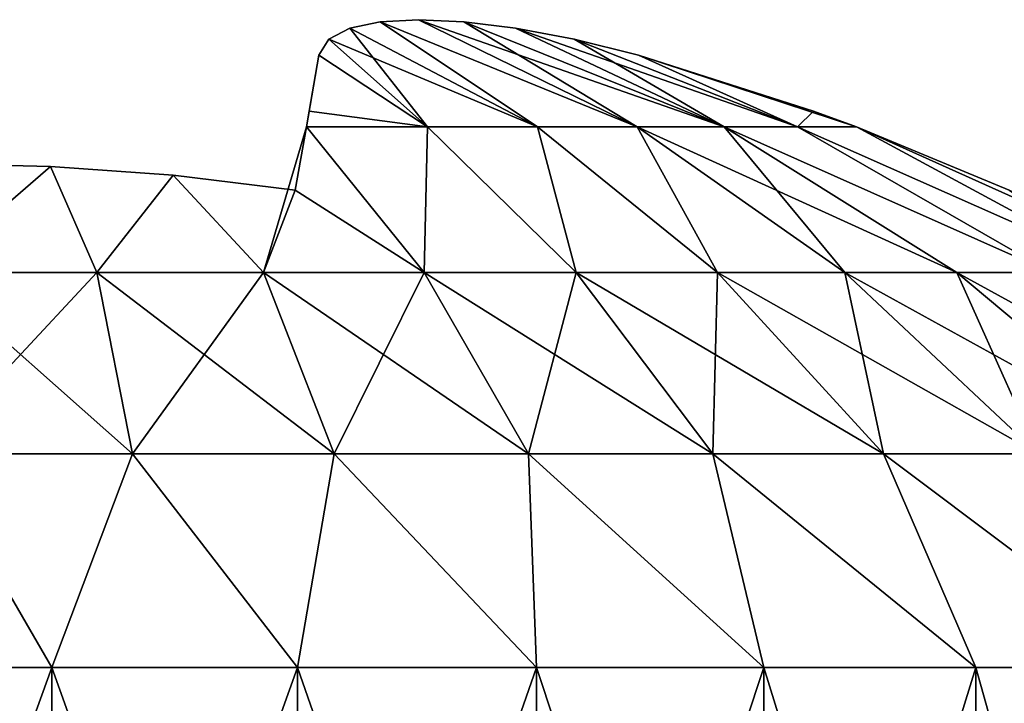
# Model space of a CAD drawing. Header units: millimetres. Extents: x -30 to 30, y -182 to 40.
# Tile 124 of 196: x -12.59 to -11.07, y 39 to 40.05. Entities that reach past the tile are written whole.
import ezdxf

# ---------------------------------------------------------------- set-up
doc = ezdxf.new("R2010")
doc.units = ezdxf.units.MM
doc.header["$LTSCALE"] = 65.185185
for name, color, linetype in [('196', 7, 'CONTINUOUS'), ('197', 7, 'CONTINUOUS'), ('198', 7, 'CONTINUOUS'), ('199', 7, 'CONTINUOUS'), ('211', 7, 'CONTINUOUS'), ('212', 7, 'CONTINUOUS'), ('213', 7, 'CONTINUOUS'), ('214', 7, 'CONTINUOUS')]:
    doc.layers.add(name, color=color, linetype=linetype)

msp = doc.modelspace()

# ---------------------------------------------------------------- linework, layer by layer
at = {"layer": '196', "color": 253, "linetype": 'Continuous', "true_color": 0x999999}
for points in [[(-12.919, 39.0566, 15.5214), (-12.5368, 38, 15.5214), (-12.5368, 39.0566, 15.5214), (-12.919, 39.0566, 15.5214)], [(-12.919, 38, 15.5214), (-12.5368, 38, 15.5214), (-12.919, 39.0566, 15.5214), (-12.919, 38, 15.5214)], [(-12.5368, 39.0566, 15.5214), (-12.1582, 38, 15.4694), (-12.1582, 39.0566, 15.4694), (-12.5368, 39.0566, 15.5214)], [(-12.5368, 38, 15.5214), (-12.1582, 38, 15.4694), (-12.5368, 39.0566, 15.5214), (-12.5368, 38, 15.5214)], [(-12.1582, 39.0566, 15.4694), (-11.7903, 38, 15.3663), (-11.7903, 39.0566, 15.3663), (-12.1582, 39.0566, 15.4694)], [(-12.1582, 38, 15.4694), (-11.7903, 38, 15.3663), (-12.1582, 39.0566, 15.4694), (-12.1582, 38, 15.4694)], [(-11.7903, 38, 15.3663), (-11.4397, 38, 15.214), (-11.7903, 39.0566, 15.3663), (-11.7903, 38, 15.3663)], [(-11.7903, 39.0566, 15.3663), (-11.4397, 38, 15.214), (-11.4397, 39.0566, 15.214), (-11.7903, 39.0566, 15.3663)], [(-11.4397, 38, 15.214), (-11.1132, 38, 15.0154), (-11.4397, 39.0566, 15.214), (-11.4397, 38, 15.214)], [(-11.4397, 39.0566, 15.214), (-11.1132, 38, 15.0154), (-11.1132, 39.0566, 15.0154), (-11.4397, 39.0566, 15.214)], [(-11.1132, 38, 15.0154), (-10.8168, 38, 14.7743), (-11.1132, 39.0566, 15.0154), (-11.1132, 38, 15.0154)], [(-11.1132, 39.0566, 15.0154), (-10.8168, 38, 14.7743), (-10.8168, 39.0566, 14.7743), (-11.1132, 39.0566, 15.0154)]]:
    msp.add_3dface(points, dxfattribs=at)
at = {"layer": '197', "color": 253, "linetype": 'Continuous', "true_color": 0x999999}
for points in [[(-12.0776, 40.0414, 13.6337), (-11.7884, 39.8894, 13.9551), (-12.0311, 40.0513, 13.5536), (-12.0776, 40.0414, 13.6337)], [(-12.0311, 40.0513, 13.5536), (-11.6351, 39.8894, 13.8208), (-11.9718, 40.0546, 13.4832), (-12.0311, 40.0513, 13.5536)], [(-11.7884, 39.8894, 13.9551), (-11.6351, 39.8894, 13.8208), (-12.0311, 40.0513, 13.5536), (-11.7884, 39.8894, 13.9551)], [(-11.6351, 39.8894, 13.8208), (-11.5008, 39.8894, 13.6675), (-11.9718, 40.0546, 13.4832), (-11.6351, 39.8894, 13.8208)], [(-11.9718, 40.0546, 13.4832), (-11.5008, 39.8894, 13.6675), (-11.9019, 40.0513, 13.4245), (-11.9718, 40.0546, 13.4832)], [(-11.9019, 40.0513, 13.4245), (-11.5008, 39.8894, 13.6675), (-11.8224, 40.0415, 13.3783), (-11.9019, 40.0513, 13.4245)], [(-12.1101, 40.0244, 13.7239), (-11.7884, 39.8894, 13.9551), (-12.0776, 40.0414, 13.6337), (-12.1101, 40.0244, 13.7239)], [(-11.5008, 39.8894, 13.6675), (-11.3878, 39.8894, 13.4979), (-11.8224, 40.0415, 13.3783), (-11.5008, 39.8894, 13.6675)], [(-11.8224, 40.0415, 13.3783), (-11.3878, 39.8894, 13.4979), (-11.7321, 40.0245, 13.3458), (-11.8224, 40.0415, 13.3783)], [(-12.1252, 39.9997, 13.823), (-11.958, 39.8894, 14.068), (-12.1101, 40.0244, 13.7239), (-12.1252, 39.9997, 13.823)], [(-11.958, 39.8894, 14.068), (-11.7884, 39.8894, 13.9551), (-12.1101, 40.0244, 13.7239), (-11.958, 39.8894, 14.068)], [(-11.7321, 40.0245, 13.3458), (-11.3878, 39.8894, 13.4979), (-11.6328, 39.9997, 13.3306), (-11.7321, 40.0245, 13.3458)], [(-11.958, 39.8894, 14.068), (-12.1252, 39.9997, 13.823), (-12.1403, 39.9138, 14.0927), (-11.958, 39.8894, 14.068)], [(-11.6328, 39.9997, 13.3306), (-11.2973, 39.8896, 13.3112), (-11.3633, 39.9138, 13.3155), (-11.6328, 39.9997, 13.3306)], [(-11.3878, 39.8894, 13.4979), (-11.2973, 39.8896, 13.3112), (-11.6328, 39.9997, 13.3306), (-11.3878, 39.8894, 13.4979)], [(-12.1446, 39.8896, 14.1586), (-11.958, 39.8894, 14.068), (-12.1403, 39.9138, 14.0927), (-12.1446, 39.8896, 14.1586)], [(-12.1446, 39.8896, 14.1586), (-12.1618, 39.7921, 14.394), (-11.9633, 39.6652, 14.574), (-12.1446, 39.8896, 14.1586)], [(-11.958, 39.8894, 14.068), (-12.1446, 39.8896, 14.1586), (-11.9633, 39.6652, 14.574), (-11.958, 39.8894, 14.068)], [(-11.7288, 39.6652, 14.4584), (-11.958, 39.8894, 14.068), (-11.9633, 39.6652, 14.574), (-11.7288, 39.6652, 14.4584)], [(-11.7884, 39.8894, 13.9551), (-11.958, 39.8894, 14.068), (-11.7288, 39.6652, 14.4584), (-11.7884, 39.8894, 13.9551)], [(-11.5115, 39.6652, 14.3132), (-11.7884, 39.8894, 13.9551), (-11.7288, 39.6652, 14.4584), (-11.5115, 39.6652, 14.3132)], [(-11.6351, 39.8894, 13.8208), (-11.7884, 39.8894, 13.9551), (-11.5115, 39.6652, 14.3132), (-11.6351, 39.8894, 13.8208)], [(-11.315, 39.6652, 14.1408), (-11.6351, 39.8894, 13.8208), (-11.5115, 39.6652, 14.3132), (-11.315, 39.6652, 14.1408)], [(-11.1427, 39.6652, 13.9443), (-11.6351, 39.8894, 13.8208), (-11.315, 39.6652, 14.1408), (-11.1427, 39.6652, 13.9443)], [(-11.5008, 39.8894, 13.6675), (-11.6351, 39.8894, 13.8208), (-11.1427, 39.6652, 13.9443), (-11.5008, 39.8894, 13.6675)], [(-10.9975, 39.6652, 13.727), (-11.5008, 39.8894, 13.6675), (-11.1427, 39.6652, 13.9443), (-10.9975, 39.6652, 13.727)], [(-11.3878, 39.8894, 13.4979), (-11.5008, 39.8894, 13.6675), (-10.9975, 39.6652, 13.727), (-11.3878, 39.8894, 13.4979)], [(-11.2973, 39.8896, 13.3112), (-11.3878, 39.8894, 13.4979), (-10.8819, 39.6652, 13.4926), (-11.2973, 39.8896, 13.3112)], [(-10.8819, 39.6652, 13.4926), (-11.3878, 39.8894, 13.4979), (-10.9975, 39.6652, 13.727), (-10.8819, 39.6652, 13.4926)], [(-10.7979, 39.6652, 13.2451), (-11.2973, 39.8896, 13.3112), (-10.8819, 39.6652, 13.4926), (-10.7979, 39.6652, 13.2451)], [(-11.0618, 39.7921, 13.294), (-11.2973, 39.8896, 13.3112), (-10.7979, 39.6652, 13.2451), (-11.0618, 39.7921, 13.294)], [(-12.5386, 39.8286, 14.4005), (-12.7279, 39.8332, 14.4013), (-12.7279, 39.6652, 14.7261), (-12.5386, 39.8286, 14.4005)], [(-12.4671, 39.6652, 14.709), (-12.5386, 39.8286, 14.4005), (-12.7279, 39.6652, 14.7261), (-12.4671, 39.6652, 14.709)], [(-12.3497, 39.8149, 14.3981), (-12.5386, 39.8286, 14.4005), (-12.4671, 39.6652, 14.709), (-12.3497, 39.8149, 14.3981)], [(-12.2108, 39.6652, 14.658), (-12.3497, 39.8149, 14.3981), (-12.4671, 39.6652, 14.709), (-12.2108, 39.6652, 14.658)], [(-12.1618, 39.7921, 14.394), (-12.3497, 39.8149, 14.3981), (-12.2108, 39.6652, 14.658), (-12.1618, 39.7921, 14.394)], [(-11.9633, 39.6652, 14.574), (-12.1618, 39.7921, 14.394), (-12.2108, 39.6652, 14.658), (-11.9633, 39.6652, 14.574)], [(-12.7279, 39.6652, 14.7261), (-12.7279, 39.3857, 15.1468), (-12.4122, 39.3857, 15.1261), (-12.7279, 39.6652, 14.7261)], [(-12.4671, 39.6652, 14.709), (-12.7279, 39.6652, 14.7261), (-12.4122, 39.3857, 15.1261), (-12.4671, 39.6652, 14.709)], [(-12.4671, 39.6652, 14.709), (-12.4122, 39.3857, 15.1261), (-12.1019, 39.3857, 15.0644), (-12.4671, 39.6652, 14.709)], [(-12.2108, 39.6652, 14.658), (-12.4671, 39.6652, 14.709), (-12.1019, 39.3857, 15.0644), (-12.2108, 39.6652, 14.658)], [(-12.2108, 39.6652, 14.658), (-12.1019, 39.3857, 15.0644), (-11.8022, 39.3857, 14.9627), (-12.2108, 39.6652, 14.658)], [(-11.9633, 39.6652, 14.574), (-12.2108, 39.6652, 14.658), (-11.8022, 39.3857, 14.9627), (-11.9633, 39.6652, 14.574)], [(-11.7288, 39.6652, 14.4584), (-11.9633, 39.6652, 14.574), (-11.5185, 39.3857, 14.8227), (-11.7288, 39.6652, 14.4584)], [(-11.9633, 39.6652, 14.574), (-11.8022, 39.3857, 14.9627), (-11.5185, 39.3857, 14.8227), (-11.9633, 39.6652, 14.574)], [(-11.5115, 39.6652, 14.3132), (-11.7288, 39.6652, 14.4584), (-11.2554, 39.3857, 14.647), (-11.5115, 39.6652, 14.3132)], [(-11.7288, 39.6652, 14.4584), (-11.5185, 39.3857, 14.8227), (-11.2554, 39.3857, 14.647), (-11.7288, 39.6652, 14.4584)], [(-11.5115, 39.6652, 14.3132), (-11.2554, 39.3857, 14.647), (-11.0175, 39.3857, 14.4383), (-11.5115, 39.6652, 14.3132)], [(-11.315, 39.6652, 14.1408), (-11.5115, 39.6652, 14.3132), (-11.0175, 39.3857, 14.4383), (-11.315, 39.6652, 14.1408)], [(-11.315, 39.6652, 14.1408), (-11.0175, 39.3857, 14.4383), (-10.8089, 39.3857, 14.2005), (-11.315, 39.6652, 14.1408)], [(-11.1427, 39.6652, 13.9443), (-11.315, 39.6652, 14.1408), (-10.8089, 39.3857, 14.2005), (-11.1427, 39.6652, 13.9443)], [(-11.1427, 39.6652, 13.9443), (-10.8089, 39.3857, 14.2005), (-10.6331, 39.3857, 13.9374), (-11.1427, 39.6652, 13.9443)], [(-10.9975, 39.6652, 13.727), (-11.1427, 39.6652, 13.9443), (-10.6331, 39.3857, 13.9374), (-10.9975, 39.6652, 13.727)], [(-12.919, 39.0566, 15.5214), (-12.5368, 39.0566, 15.5214), (-12.7279, 39.3857, 15.1468), (-12.919, 39.0566, 15.5214)], [(-12.7279, 39.3857, 15.1468), (-12.5368, 39.0566, 15.5214), (-12.4122, 39.3857, 15.1261), (-12.7279, 39.3857, 15.1468)], [(-12.5368, 39.0566, 15.5214), (-12.1582, 39.0566, 15.4694), (-12.4122, 39.3857, 15.1261), (-12.5368, 39.0566, 15.5214)], [(-12.4122, 39.3857, 15.1261), (-12.1582, 39.0566, 15.4694), (-12.1019, 39.3857, 15.0644), (-12.4122, 39.3857, 15.1261)], [(-12.1582, 39.0566, 15.4694), (-11.7903, 39.0566, 15.3663), (-12.1019, 39.3857, 15.0644), (-12.1582, 39.0566, 15.4694)], [(-12.1019, 39.3857, 15.0644), (-11.7903, 39.0566, 15.3663), (-11.8022, 39.3857, 14.9627), (-12.1019, 39.3857, 15.0644)], [(-11.7903, 39.0566, 15.3663), (-11.4397, 39.0566, 15.214), (-11.8022, 39.3857, 14.9627), (-11.7903, 39.0566, 15.3663)], [(-11.8022, 39.3857, 14.9627), (-11.4397, 39.0566, 15.214), (-11.5185, 39.3857, 14.8227), (-11.8022, 39.3857, 14.9627)], [(-11.4397, 39.0566, 15.214), (-11.1132, 39.0566, 15.0154), (-11.5185, 39.3857, 14.8227), (-11.4397, 39.0566, 15.214)], [(-11.5185, 39.3857, 14.8227), (-11.1132, 39.0566, 15.0154), (-11.2554, 39.3857, 14.647), (-11.5185, 39.3857, 14.8227)], [(-11.1132, 39.0566, 15.0154), (-10.8168, 39.0566, 14.7743), (-11.2554, 39.3857, 14.647), (-11.1132, 39.0566, 15.0154)], [(-11.2554, 39.3857, 14.647), (-10.8168, 39.0566, 14.7743), (-11.0175, 39.3857, 14.4383), (-11.2554, 39.3857, 14.647)]]:
    msp.add_3dface(points, dxfattribs=at)
at = {"layer": '198', "color": 253, "linetype": 'Continuous', "true_color": 0x999999}
for points in [[(-12.919, 38, 9.9344), (-12.5368, 39.0566, 9.9344), (-12.5368, 38, 9.9344), (-12.919, 38, 9.9344)], [(-12.919, 39.0566, 9.9344), (-12.5368, 39.0566, 9.9344), (-12.919, 38, 9.9344), (-12.919, 39.0566, 9.9344)], [(-12.5368, 38, 9.9344), (-12.1582, 39.0566, 9.9865), (-12.1582, 38, 9.9865), (-12.5368, 38, 9.9344)], [(-12.5368, 39.0566, 9.9344), (-12.1582, 39.0566, 9.9865), (-12.5368, 38, 9.9344), (-12.5368, 39.0566, 9.9344)], [(-12.1582, 38, 9.9865), (-11.7903, 39.0566, 10.0896), (-11.7903, 38, 10.0896), (-12.1582, 38, 9.9865)], [(-12.1582, 39.0566, 9.9865), (-11.7903, 39.0566, 10.0896), (-12.1582, 38, 9.9865), (-12.1582, 39.0566, 9.9865)], [(-11.7903, 38, 10.0896), (-11.4397, 39.0566, 10.2418), (-11.4397, 38, 10.2418), (-11.7903, 38, 10.0896)], [(-11.7903, 39.0566, 10.0896), (-11.4397, 39.0566, 10.2418), (-11.7903, 38, 10.0896), (-11.7903, 39.0566, 10.0896)], [(-11.4397, 38, 10.2418), (-11.1132, 39.0566, 10.4404), (-11.1132, 38, 10.4404), (-11.4397, 38, 10.2418)], [(-11.4397, 39.0566, 10.2418), (-11.1132, 39.0566, 10.4404), (-11.4397, 38, 10.2418), (-11.4397, 39.0566, 10.2418)], [(-11.1132, 39.0566, 10.4404), (-10.8168, 39.0566, 10.6816), (-11.1132, 38, 10.4404), (-11.1132, 39.0566, 10.4404)], [(-11.1132, 38, 10.4404), (-10.8168, 39.0566, 10.6816), (-10.8168, 38, 10.6816), (-11.1132, 38, 10.4404)]]:
    msp.add_3dface(points, dxfattribs=at)
at = {"layer": '199', "color": 253, "linetype": 'Continuous', "true_color": 0x999999}
for points in [[(-12.031, 40.0513, 11.9023), (-11.7884, 39.8894, 11.5008), (-12.0776, 40.0415, 11.8222), (-12.031, 40.0513, 11.9023)], [(-11.9717, 40.0546, 11.9727), (-11.6351, 39.8894, 11.6351), (-12.031, 40.0513, 11.9023), (-11.9717, 40.0546, 11.9727)], [(-11.6351, 39.8894, 11.6351), (-11.7884, 39.8894, 11.5008), (-12.031, 40.0513, 11.9023), (-11.6351, 39.8894, 11.6351)], [(-11.9018, 40.0513, 12.0314), (-11.6351, 39.8894, 11.6351), (-11.9717, 40.0546, 11.9727), (-11.9018, 40.0513, 12.0314)], [(-11.5008, 39.8894, 11.7883), (-11.6351, 39.8894, 11.6351), (-11.9018, 40.0513, 12.0314), (-11.5008, 39.8894, 11.7883)], [(-11.8223, 40.0415, 12.0776), (-11.5008, 39.8894, 11.7883), (-11.9018, 40.0513, 12.0314), (-11.8223, 40.0415, 12.0776)], [(-12.0776, 40.0415, 11.8222), (-11.958, 39.8894, 11.3878), (-12.1101, 40.0244, 11.7319), (-12.0776, 40.0415, 11.8222)], [(-11.7884, 39.8894, 11.5008), (-11.958, 39.8894, 11.3878), (-12.0776, 40.0415, 11.8222), (-11.7884, 39.8894, 11.5008)], [(-11.7321, 40.0245, 12.1101), (-11.5008, 39.8894, 11.7883), (-11.8223, 40.0415, 12.0776), (-11.7321, 40.0245, 12.1101)], [(-12.1101, 40.0244, 11.7319), (-11.958, 39.8894, 11.3878), (-12.1252, 39.9997, 11.6328), (-12.1101, 40.0244, 11.7319)], [(-11.3878, 39.8894, 11.958), (-11.5008, 39.8894, 11.7883), (-11.7321, 40.0245, 12.1101), (-11.3878, 39.8894, 11.958)], [(-11.6328, 39.9997, 12.1252), (-11.3878, 39.8894, 11.958), (-11.7321, 40.0245, 12.1101), (-11.6328, 39.9997, 12.1252)], [(-11.958, 39.8894, 11.3878), (-12.1446, 39.8896, 11.2973), (-12.1252, 39.9997, 11.6328), (-11.958, 39.8894, 11.3878)], [(-12.1252, 39.9997, 11.6328), (-12.1446, 39.8896, 11.2973), (-12.1403, 39.9138, 11.3631), (-12.1252, 39.9997, 11.6328)], [(-11.3878, 39.8894, 11.958), (-11.6328, 39.9997, 12.1252), (-11.3633, 39.9138, 12.1403), (-11.3878, 39.8894, 11.958)], [(-11.2973, 39.8896, 12.1446), (-11.3878, 39.8894, 11.958), (-11.3633, 39.9138, 12.1403), (-11.2973, 39.8896, 12.1446)], [(-11.9633, 39.6652, 10.8819), (-12.2108, 39.6652, 10.7979), (-12.1446, 39.8896, 11.2973), (-11.9633, 39.6652, 10.8819)], [(-12.1446, 39.8896, 11.2973), (-12.2108, 39.6652, 10.7979), (-12.1618, 39.7921, 11.0618), (-12.1446, 39.8896, 11.2973)], [(-11.958, 39.8894, 11.3878), (-11.9633, 39.6652, 10.8819), (-12.1446, 39.8896, 11.2973), (-11.958, 39.8894, 11.3878)], [(-11.7288, 39.6652, 10.9975), (-11.9633, 39.6652, 10.8819), (-11.958, 39.8894, 11.3878), (-11.7288, 39.6652, 10.9975)], [(-11.7884, 39.8894, 11.5008), (-11.7288, 39.6652, 10.9975), (-11.958, 39.8894, 11.3878), (-11.7884, 39.8894, 11.5008)], [(-11.5115, 39.6652, 11.1427), (-11.7288, 39.6652, 10.9975), (-11.7884, 39.8894, 11.5008), (-11.5115, 39.6652, 11.1427)], [(-11.6351, 39.8894, 11.6351), (-11.5115, 39.6652, 11.1427), (-11.7884, 39.8894, 11.5008), (-11.6351, 39.8894, 11.6351)], [(-11.5008, 39.8894, 11.7883), (-11.315, 39.6652, 11.315), (-11.6351, 39.8894, 11.6351), (-11.5008, 39.8894, 11.7883)], [(-11.315, 39.6652, 11.315), (-11.5115, 39.6652, 11.1427), (-11.6351, 39.8894, 11.6351), (-11.315, 39.6652, 11.315)], [(-10.9975, 39.6652, 11.7288), (-11.1427, 39.6652, 11.5115), (-11.5008, 39.8894, 11.7883), (-10.9975, 39.6652, 11.7288)], [(-11.3878, 39.8894, 11.958), (-10.9975, 39.6652, 11.7288), (-11.5008, 39.8894, 11.7883), (-11.3878, 39.8894, 11.958)], [(-11.1427, 39.6652, 11.5115), (-11.315, 39.6652, 11.315), (-11.5008, 39.8894, 11.7883), (-11.1427, 39.6652, 11.5115)], [(-11.2973, 39.8896, 12.1446), (-10.8819, 39.6652, 11.9633), (-11.3878, 39.8894, 11.958), (-11.2973, 39.8896, 12.1446)], [(-10.8819, 39.6652, 11.9633), (-10.9975, 39.6652, 11.7288), (-11.3878, 39.8894, 11.958), (-10.8819, 39.6652, 11.9633)], [(-11.0618, 39.7921, 12.1618), (-10.8819, 39.6652, 11.9633), (-11.2973, 39.8896, 12.1446), (-11.0618, 39.7921, 12.1618)], [(-12.5386, 39.8286, 11.0554), (-12.7279, 39.6652, 10.7298), (-12.7279, 39.8332, 11.0546), (-12.5386, 39.8286, 11.0554)], [(-12.4671, 39.6652, 10.7469), (-12.7279, 39.6652, 10.7298), (-12.5386, 39.8286, 11.0554), (-12.4671, 39.6652, 10.7469)], [(-12.3497, 39.8149, 11.0578), (-12.4671, 39.6652, 10.7469), (-12.5386, 39.8286, 11.0554), (-12.3497, 39.8149, 11.0578)], [(-12.2108, 39.6652, 10.7979), (-12.4671, 39.6652, 10.7469), (-12.3497, 39.8149, 11.0578), (-12.2108, 39.6652, 10.7979)], [(-12.1618, 39.7921, 11.0618), (-12.2108, 39.6652, 10.7979), (-12.3497, 39.8149, 11.0578), (-12.1618, 39.7921, 11.0618)], [(-12.4671, 39.6652, 10.7469), (-12.4122, 39.3857, 10.3297), (-12.7279, 39.3857, 10.309), (-12.4671, 39.6652, 10.7469)], [(-12.7279, 39.6652, 10.7298), (-12.4671, 39.6652, 10.7469), (-12.7279, 39.3857, 10.309), (-12.7279, 39.6652, 10.7298)], [(-12.4671, 39.6652, 10.7469), (-12.2108, 39.6652, 10.7979), (-12.4122, 39.3857, 10.3297), (-12.4671, 39.6652, 10.7469)], [(-12.2108, 39.6652, 10.7979), (-12.1019, 39.3857, 10.3914), (-12.4122, 39.3857, 10.3297), (-12.2108, 39.6652, 10.7979)], [(-12.2108, 39.6652, 10.7979), (-11.9633, 39.6652, 10.8819), (-12.1019, 39.3857, 10.3914), (-12.2108, 39.6652, 10.7979)], [(-11.9633, 39.6652, 10.8819), (-11.8022, 39.3857, 10.4932), (-12.1019, 39.3857, 10.3914), (-11.9633, 39.6652, 10.8819)], [(-11.9633, 39.6652, 10.8819), (-11.7288, 39.6652, 10.9975), (-11.8022, 39.3857, 10.4932), (-11.9633, 39.6652, 10.8819)], [(-11.7288, 39.6652, 10.9975), (-11.5185, 39.3857, 10.6331), (-11.8022, 39.3857, 10.4932), (-11.7288, 39.6652, 10.9975)], [(-11.7288, 39.6652, 10.9975), (-11.5115, 39.6652, 11.1427), (-11.5185, 39.3857, 10.6331), (-11.7288, 39.6652, 10.9975)], [(-11.5115, 39.6652, 11.1427), (-11.2554, 39.3857, 10.8089), (-11.5185, 39.3857, 10.6331), (-11.5115, 39.6652, 11.1427)], [(-11.5115, 39.6652, 11.1427), (-11.315, 39.6652, 11.315), (-11.2554, 39.3857, 10.8089), (-11.5115, 39.6652, 11.1427)], [(-11.315, 39.6652, 11.315), (-11.0175, 39.3857, 11.0175), (-11.2554, 39.3857, 10.8089), (-11.315, 39.6652, 11.315)], [(-11.315, 39.6652, 11.315), (-11.1427, 39.6652, 11.5115), (-11.0175, 39.3857, 11.0175), (-11.315, 39.6652, 11.315)], [(-11.1427, 39.6652, 11.5115), (-10.9975, 39.6652, 11.7288), (-10.8089, 39.3857, 11.2554), (-11.1427, 39.6652, 11.5115)], [(-11.1427, 39.6652, 11.5115), (-10.8089, 39.3857, 11.2554), (-11.0175, 39.3857, 11.0175), (-11.1427, 39.6652, 11.5115)], [(-12.5368, 39.0566, 9.9344), (-12.919, 39.0566, 9.9344), (-12.7279, 39.3857, 10.309), (-12.5368, 39.0566, 9.9344)], [(-12.4122, 39.3857, 10.3297), (-12.5368, 39.0566, 9.9344), (-12.7279, 39.3857, 10.309), (-12.4122, 39.3857, 10.3297)], [(-12.1582, 39.0566, 9.9865), (-12.5368, 39.0566, 9.9344), (-12.4122, 39.3857, 10.3297), (-12.1582, 39.0566, 9.9865)], [(-12.1019, 39.3857, 10.3914), (-12.1582, 39.0566, 9.9865), (-12.4122, 39.3857, 10.3297), (-12.1019, 39.3857, 10.3914)], [(-11.7903, 39.0566, 10.0896), (-12.1582, 39.0566, 9.9865), (-12.1019, 39.3857, 10.3914), (-11.7903, 39.0566, 10.0896)], [(-11.8022, 39.3857, 10.4932), (-11.7903, 39.0566, 10.0896), (-12.1019, 39.3857, 10.3914), (-11.8022, 39.3857, 10.4932)], [(-11.4397, 39.0566, 10.2418), (-11.7903, 39.0566, 10.0896), (-11.8022, 39.3857, 10.4932), (-11.4397, 39.0566, 10.2418)], [(-11.5185, 39.3857, 10.6331), (-11.4397, 39.0566, 10.2418), (-11.8022, 39.3857, 10.4932), (-11.5185, 39.3857, 10.6331)], [(-11.2554, 39.3857, 10.8089), (-11.1132, 39.0566, 10.4404), (-11.5185, 39.3857, 10.6331), (-11.2554, 39.3857, 10.8089)], [(-11.1132, 39.0566, 10.4404), (-11.4397, 39.0566, 10.2418), (-11.5185, 39.3857, 10.6331), (-11.1132, 39.0566, 10.4404)], [(-11.0175, 39.3857, 11.0175), (-10.8168, 39.0566, 10.6816), (-11.2554, 39.3857, 10.8089), (-11.0175, 39.3857, 11.0175)], [(-10.8168, 39.0566, 10.6816), (-11.1132, 39.0566, 10.4404), (-11.2554, 39.3857, 10.8089), (-10.8168, 39.0566, 10.6816)]]:
    msp.add_3dface(points, dxfattribs=at)
at = {"layer": '211', "color": 253, "linetype": 'Continuous', "true_color": 0x999999}
for points in [[(-12.919, 39.0566, -9.9344), (-12.5368, 38, -9.9344), (-12.5368, 39.0566, -9.9344), (-12.919, 39.0566, -9.9344)], [(-12.919, 38, -9.9344), (-12.5368, 38, -9.9344), (-12.919, 39.0566, -9.9344), (-12.919, 38, -9.9344)], [(-12.5368, 39.0566, -9.9344), (-12.1582, 38, -9.9865), (-12.1582, 39.0566, -9.9865), (-12.5368, 39.0566, -9.9344)], [(-12.5368, 38, -9.9344), (-12.1582, 38, -9.9865), (-12.5368, 39.0566, -9.9344), (-12.5368, 38, -9.9344)], [(-12.1582, 39.0566, -9.9865), (-11.7903, 38, -10.0896), (-11.7903, 39.0566, -10.0896), (-12.1582, 39.0566, -9.9865)], [(-12.1582, 38, -9.9865), (-11.7903, 38, -10.0896), (-12.1582, 39.0566, -9.9865), (-12.1582, 38, -9.9865)], [(-11.7903, 39.0566, -10.0896), (-11.4397, 38, -10.2418), (-11.4397, 39.0566, -10.2418), (-11.7903, 39.0566, -10.0896)], [(-11.7903, 38, -10.0896), (-11.4397, 38, -10.2418), (-11.7903, 39.0566, -10.0896), (-11.7903, 38, -10.0896)], [(-11.4397, 39.0566, -10.2418), (-11.1132, 38, -10.4404), (-11.1132, 39.0566, -10.4404), (-11.4397, 39.0566, -10.2418)], [(-11.4397, 38, -10.2418), (-11.1132, 38, -10.4404), (-11.4397, 39.0566, -10.2418), (-11.4397, 38, -10.2418)], [(-11.1132, 39.0566, -10.4404), (-10.8168, 38, -10.6816), (-10.8168, 39.0566, -10.6816), (-11.1132, 39.0566, -10.4404)], [(-11.1132, 38, -10.4404), (-10.8168, 38, -10.6816), (-11.1132, 39.0566, -10.4404), (-11.1132, 38, -10.4404)]]:
    msp.add_3dface(points, dxfattribs=at)
at = {"layer": '212', "color": 253, "linetype": 'Continuous', "true_color": 0x999999}
for points in [[(-12.0776, 40.0414, -11.8221), (-11.7884, 39.8894, -11.5008), (-12.0311, 40.0513, -11.9022), (-12.0776, 40.0414, -11.8221)], [(-12.0311, 40.0513, -11.9022), (-11.6351, 39.8894, -11.6351), (-11.9718, 40.0546, -11.9726), (-12.0311, 40.0513, -11.9022)], [(-11.7884, 39.8894, -11.5008), (-11.6351, 39.8894, -11.6351), (-12.0311, 40.0513, -11.9022), (-11.7884, 39.8894, -11.5008)], [(-11.6351, 39.8894, -11.6351), (-11.5008, 39.8894, -11.7883), (-11.9718, 40.0546, -11.9726), (-11.6351, 39.8894, -11.6351)], [(-11.9718, 40.0546, -11.9726), (-11.5008, 39.8894, -11.7883), (-11.9019, 40.0513, -12.0313), (-11.9718, 40.0546, -11.9726)], [(-11.9019, 40.0513, -12.0313), (-11.5008, 39.8894, -11.7883), (-11.8224, 40.0415, -12.0775), (-11.9019, 40.0513, -12.0313)], [(-12.1101, 40.0244, -11.732), (-11.7884, 39.8894, -11.5008), (-12.0776, 40.0414, -11.8221), (-12.1101, 40.0244, -11.732)], [(-11.5008, 39.8894, -11.7883), (-11.3878, 39.8894, -11.958), (-11.8224, 40.0415, -12.0775), (-11.5008, 39.8894, -11.7883)], [(-11.8224, 40.0415, -12.0775), (-11.3878, 39.8894, -11.958), (-11.7321, 40.0245, -12.1101), (-11.8224, 40.0415, -12.0775)], [(-12.1252, 39.9997, -11.6328), (-11.958, 39.8894, -11.3878), (-12.1101, 40.0244, -11.732), (-12.1252, 39.9997, -11.6328)], [(-11.958, 39.8894, -11.3878), (-11.7884, 39.8894, -11.5008), (-12.1101, 40.0244, -11.732), (-11.958, 39.8894, -11.3878)], [(-11.7321, 40.0245, -12.1101), (-11.3878, 39.8894, -11.958), (-11.6328, 39.9997, -12.1252), (-11.7321, 40.0245, -12.1101)], [(-11.958, 39.8894, -11.3878), (-12.1252, 39.9997, -11.6328), (-12.1403, 39.9138, -11.3631), (-11.958, 39.8894, -11.3878)], [(-11.3878, 39.8894, -11.958), (-11.2973, 39.8896, -12.1446), (-11.6328, 39.9997, -12.1252), (-11.3878, 39.8894, -11.958)], [(-11.6328, 39.9997, -12.1252), (-11.2973, 39.8896, -12.1446), (-11.3633, 39.9138, -12.1403), (-11.6328, 39.9997, -12.1252)], [(-12.1446, 39.8896, -11.2973), (-11.958, 39.8894, -11.3878), (-12.1403, 39.9138, -11.3631), (-12.1446, 39.8896, -11.2973)], [(-12.1446, 39.8896, -11.2973), (-12.1618, 39.7921, -11.0618), (-11.9633, 39.6652, -10.8819), (-12.1446, 39.8896, -11.2973)], [(-11.958, 39.8894, -11.3878), (-12.1446, 39.8896, -11.2973), (-11.9633, 39.6652, -10.8819), (-11.958, 39.8894, -11.3878)], [(-11.7288, 39.6652, -10.9975), (-11.958, 39.8894, -11.3878), (-11.9633, 39.6652, -10.8819), (-11.7288, 39.6652, -10.9975)], [(-11.7884, 39.8894, -11.5008), (-11.958, 39.8894, -11.3878), (-11.7288, 39.6652, -10.9975), (-11.7884, 39.8894, -11.5008)], [(-11.6351, 39.8894, -11.6351), (-11.7884, 39.8894, -11.5008), (-11.5115, 39.6652, -11.1427), (-11.6351, 39.8894, -11.6351)], [(-11.5115, 39.6652, -11.1427), (-11.7884, 39.8894, -11.5008), (-11.7288, 39.6652, -10.9975), (-11.5115, 39.6652, -11.1427)], [(-11.5008, 39.8894, -11.7883), (-11.6351, 39.8894, -11.6351), (-11.1427, 39.6652, -11.5115), (-11.5008, 39.8894, -11.7883)], [(-11.1427, 39.6652, -11.5115), (-11.6351, 39.8894, -11.6351), (-11.315, 39.6652, -11.315), (-11.1427, 39.6652, -11.5115)], [(-11.315, 39.6652, -11.315), (-11.6351, 39.8894, -11.6351), (-11.5115, 39.6652, -11.1427), (-11.315, 39.6652, -11.315)], [(-11.3878, 39.8894, -11.958), (-11.5008, 39.8894, -11.7883), (-10.9975, 39.6652, -11.7288), (-11.3878, 39.8894, -11.958)], [(-10.9975, 39.6652, -11.7288), (-11.5008, 39.8894, -11.7883), (-11.1427, 39.6652, -11.5115), (-10.9975, 39.6652, -11.7288)], [(-11.2973, 39.8896, -12.1446), (-11.3878, 39.8894, -11.958), (-10.8819, 39.6652, -11.9633), (-11.2973, 39.8896, -12.1446)], [(-10.8819, 39.6652, -11.9633), (-11.3878, 39.8894, -11.958), (-10.9975, 39.6652, -11.7288), (-10.8819, 39.6652, -11.9633)], [(-11.0618, 39.7921, -12.1618), (-11.2973, 39.8896, -12.1446), (-10.7979, 39.6652, -12.2108), (-11.0618, 39.7921, -12.1618)], [(-10.7979, 39.6652, -12.2108), (-11.2973, 39.8896, -12.1446), (-10.8819, 39.6652, -11.9633), (-10.7979, 39.6652, -12.2108)], [(-12.5386, 39.8286, -11.0554), (-12.7279, 39.8332, -11.0546), (-12.7279, 39.6652, -10.7298), (-12.5386, 39.8286, -11.0554)], [(-12.4671, 39.6652, -10.7469), (-12.5386, 39.8286, -11.0554), (-12.7279, 39.6652, -10.7298), (-12.4671, 39.6652, -10.7469)], [(-12.3497, 39.8149, -11.0578), (-12.5386, 39.8286, -11.0554), (-12.4671, 39.6652, -10.7469), (-12.3497, 39.8149, -11.0578)], [(-12.2108, 39.6652, -10.7979), (-12.3497, 39.8149, -11.0578), (-12.4671, 39.6652, -10.7469), (-12.2108, 39.6652, -10.7979)], [(-12.1618, 39.7921, -11.0618), (-12.3497, 39.8149, -11.0578), (-12.2108, 39.6652, -10.7979), (-12.1618, 39.7921, -11.0618)], [(-11.9633, 39.6652, -10.8819), (-12.1618, 39.7921, -11.0618), (-12.2108, 39.6652, -10.7979), (-11.9633, 39.6652, -10.8819)], [(-12.7279, 39.6652, -10.7298), (-12.7279, 39.3857, -10.309), (-12.4122, 39.3857, -10.3297), (-12.7279, 39.6652, -10.7298)], [(-12.4671, 39.6652, -10.7469), (-12.7279, 39.6652, -10.7298), (-12.4122, 39.3857, -10.3297), (-12.4671, 39.6652, -10.7469)], [(-12.4671, 39.6652, -10.7469), (-12.4122, 39.3857, -10.3297), (-12.1019, 39.3857, -10.3914), (-12.4671, 39.6652, -10.7469)], [(-12.2108, 39.6652, -10.7979), (-12.4671, 39.6652, -10.7469), (-12.1019, 39.3857, -10.3914), (-12.2108, 39.6652, -10.7979)], [(-11.9633, 39.6652, -10.8819), (-12.2108, 39.6652, -10.7979), (-11.8022, 39.3857, -10.4932), (-11.9633, 39.6652, -10.8819)], [(-12.2108, 39.6652, -10.7979), (-12.1019, 39.3857, -10.3914), (-11.8022, 39.3857, -10.4932), (-12.2108, 39.6652, -10.7979)], [(-11.7288, 39.6652, -10.9975), (-11.9633, 39.6652, -10.8819), (-11.5185, 39.3857, -10.6331), (-11.7288, 39.6652, -10.9975)], [(-11.9633, 39.6652, -10.8819), (-11.8022, 39.3857, -10.4932), (-11.5185, 39.3857, -10.6331), (-11.9633, 39.6652, -10.8819)], [(-11.5115, 39.6652, -11.1427), (-11.7288, 39.6652, -10.9975), (-11.2554, 39.3857, -10.8089), (-11.5115, 39.6652, -11.1427)], [(-11.7288, 39.6652, -10.9975), (-11.5185, 39.3857, -10.6331), (-11.2554, 39.3857, -10.8089), (-11.7288, 39.6652, -10.9975)], [(-11.315, 39.6652, -11.315), (-11.5115, 39.6652, -11.1427), (-11.0175, 39.3857, -11.0175), (-11.315, 39.6652, -11.315)], [(-11.5115, 39.6652, -11.1427), (-11.2554, 39.3857, -10.8089), (-11.0175, 39.3857, -11.0175), (-11.5115, 39.6652, -11.1427)], [(-11.315, 39.6652, -11.315), (-11.0175, 39.3857, -11.0175), (-10.8089, 39.3857, -11.2554), (-11.315, 39.6652, -11.315)], [(-11.1427, 39.6652, -11.5115), (-11.315, 39.6652, -11.315), (-10.8089, 39.3857, -11.2554), (-11.1427, 39.6652, -11.5115)], [(-11.1427, 39.6652, -11.5115), (-10.8089, 39.3857, -11.2554), (-10.6331, 39.3857, -11.5185), (-11.1427, 39.6652, -11.5115)], [(-10.9975, 39.6652, -11.7288), (-11.1427, 39.6652, -11.5115), (-10.6331, 39.3857, -11.5185), (-10.9975, 39.6652, -11.7288)], [(-12.919, 39.0566, -9.9344), (-12.5368, 39.0566, -9.9344), (-12.7279, 39.3857, -10.309), (-12.919, 39.0566, -9.9344)], [(-12.7279, 39.3857, -10.309), (-12.5368, 39.0566, -9.9344), (-12.4122, 39.3857, -10.3297), (-12.7279, 39.3857, -10.309)], [(-12.5368, 39.0566, -9.9344), (-12.1582, 39.0566, -9.9865), (-12.4122, 39.3857, -10.3297), (-12.5368, 39.0566, -9.9344)], [(-12.4122, 39.3857, -10.3297), (-12.1582, 39.0566, -9.9865), (-12.1019, 39.3857, -10.3914), (-12.4122, 39.3857, -10.3297)], [(-12.1582, 39.0566, -9.9865), (-11.7903, 39.0566, -10.0896), (-12.1019, 39.3857, -10.3914), (-12.1582, 39.0566, -9.9865)], [(-12.1019, 39.3857, -10.3914), (-11.7903, 39.0566, -10.0896), (-11.8022, 39.3857, -10.4932), (-12.1019, 39.3857, -10.3914)], [(-11.8022, 39.3857, -10.4932), (-11.4397, 39.0566, -10.2418), (-11.5185, 39.3857, -10.6331), (-11.8022, 39.3857, -10.4932)], [(-11.7903, 39.0566, -10.0896), (-11.4397, 39.0566, -10.2418), (-11.8022, 39.3857, -10.4932), (-11.7903, 39.0566, -10.0896)], [(-11.4397, 39.0566, -10.2418), (-11.1132, 39.0566, -10.4404), (-11.5185, 39.3857, -10.6331), (-11.4397, 39.0566, -10.2418)], [(-11.5185, 39.3857, -10.6331), (-11.1132, 39.0566, -10.4404), (-11.2554, 39.3857, -10.8089), (-11.5185, 39.3857, -10.6331)], [(-11.1132, 39.0566, -10.4404), (-10.8168, 39.0566, -10.6816), (-11.2554, 39.3857, -10.8089), (-11.1132, 39.0566, -10.4404)], [(-11.2554, 39.3857, -10.8089), (-10.8168, 39.0566, -10.6816), (-11.0175, 39.3857, -11.0175), (-11.2554, 39.3857, -10.8089)]]:
    msp.add_3dface(points, dxfattribs=at)
at = {"layer": '213', "color": 253, "linetype": 'Continuous', "true_color": 0x999999}
for points in [[(-12.919, 38, -15.5214), (-12.5368, 39.0566, -15.5214), (-12.5368, 38, -15.5214), (-12.919, 38, -15.5214)], [(-12.919, 39.0566, -15.5214), (-12.5368, 39.0566, -15.5214), (-12.919, 38, -15.5214), (-12.919, 39.0566, -15.5214)], [(-12.5368, 38, -15.5214), (-12.1582, 39.0566, -15.4694), (-12.1582, 38, -15.4694), (-12.5368, 38, -15.5214)], [(-12.5368, 39.0566, -15.5214), (-12.1582, 39.0566, -15.4694), (-12.5368, 38, -15.5214), (-12.5368, 39.0566, -15.5214)], [(-12.1582, 38, -15.4694), (-11.7903, 39.0566, -15.3663), (-11.7903, 38, -15.3663), (-12.1582, 38, -15.4694)], [(-12.1582, 39.0566, -15.4694), (-11.7903, 39.0566, -15.3663), (-12.1582, 38, -15.4694), (-12.1582, 39.0566, -15.4694)], [(-11.7903, 38, -15.3663), (-11.4397, 39.0566, -15.214), (-11.4397, 38, -15.214), (-11.7903, 38, -15.3663)], [(-11.7903, 39.0566, -15.3663), (-11.4397, 39.0566, -15.214), (-11.7903, 38, -15.3663), (-11.7903, 39.0566, -15.3663)], [(-11.4397, 38, -15.214), (-11.1132, 39.0566, -15.0154), (-11.1132, 38, -15.0154), (-11.4397, 38, -15.214)], [(-11.4397, 39.0566, -15.214), (-11.1132, 39.0566, -15.0154), (-11.4397, 38, -15.214), (-11.4397, 39.0566, -15.214)], [(-11.1132, 39.0566, -15.0154), (-10.8168, 39.0566, -14.7743), (-11.1132, 38, -15.0154), (-11.1132, 39.0566, -15.0154)], [(-11.1132, 38, -15.0154), (-10.8168, 39.0566, -14.7743), (-10.8168, 38, -14.7743), (-11.1132, 38, -15.0154)]]:
    msp.add_3dface(points, dxfattribs=at)
at = {"layer": '214', "color": 253, "linetype": 'Continuous', "true_color": 0x999999}
for points in [[(-12.031, 40.0513, -13.5535), (-11.7884, 39.8894, -13.9551), (-12.0776, 40.0415, -13.6336), (-12.031, 40.0513, -13.5535)], [(-11.9717, 40.0546, -13.4831), (-11.6351, 39.8894, -13.8208), (-12.031, 40.0513, -13.5535), (-11.9717, 40.0546, -13.4831)], [(-11.6351, 39.8894, -13.8208), (-11.7884, 39.8894, -13.9551), (-12.031, 40.0513, -13.5535), (-11.6351, 39.8894, -13.8208)], [(-11.9018, 40.0513, -13.4244), (-11.6351, 39.8894, -13.8208), (-11.9717, 40.0546, -13.4831), (-11.9018, 40.0513, -13.4244)], [(-11.8223, 40.0415, -13.3783), (-11.5008, 39.8894, -13.6675), (-11.9018, 40.0513, -13.4244), (-11.8223, 40.0415, -13.3783)], [(-11.5008, 39.8894, -13.6675), (-11.6351, 39.8894, -13.8208), (-11.9018, 40.0513, -13.4244), (-11.5008, 39.8894, -13.6675)], [(-12.0776, 40.0415, -13.6336), (-11.958, 39.8894, -14.068), (-12.1101, 40.0244, -13.7239), (-12.0776, 40.0415, -13.6336)], [(-11.7884, 39.8894, -13.9551), (-11.958, 39.8894, -14.068), (-12.0776, 40.0415, -13.6336), (-11.7884, 39.8894, -13.9551)], [(-11.7321, 40.0245, -13.3458), (-11.5008, 39.8894, -13.6675), (-11.8223, 40.0415, -13.3783), (-11.7321, 40.0245, -13.3458)], [(-12.1101, 40.0244, -13.7239), (-11.958, 39.8894, -14.068), (-12.1252, 39.9997, -13.823), (-12.1101, 40.0244, -13.7239)], [(-11.6328, 39.9997, -13.3306), (-11.3878, 39.8894, -13.4979), (-11.7321, 40.0245, -13.3458), (-11.6328, 39.9997, -13.3306)], [(-11.3878, 39.8894, -13.4979), (-11.5008, 39.8894, -13.6675), (-11.7321, 40.0245, -13.3458), (-11.3878, 39.8894, -13.4979)], [(-12.1252, 39.9997, -13.823), (-12.1446, 39.8896, -14.1586), (-12.1403, 39.9138, -14.0928), (-12.1252, 39.9997, -13.823)], [(-11.958, 39.8894, -14.068), (-12.1446, 39.8896, -14.1586), (-12.1252, 39.9997, -13.823), (-11.958, 39.8894, -14.068)], [(-11.3878, 39.8894, -13.4979), (-11.6328, 39.9997, -13.3306), (-11.3633, 39.9138, -13.3155), (-11.3878, 39.8894, -13.4979)], [(-11.2973, 39.8896, -13.3112), (-11.3878, 39.8894, -13.4979), (-11.3633, 39.9138, -13.3155), (-11.2973, 39.8896, -13.3112)], [(-12.1446, 39.8896, -14.1586), (-12.2108, 39.6652, -14.658), (-12.1618, 39.7921, -14.394), (-12.1446, 39.8896, -14.1586)], [(-11.9633, 39.6652, -14.574), (-12.2108, 39.6652, -14.658), (-12.1446, 39.8896, -14.1586), (-11.9633, 39.6652, -14.574)], [(-11.958, 39.8894, -14.068), (-11.9633, 39.6652, -14.574), (-12.1446, 39.8896, -14.1586), (-11.958, 39.8894, -14.068)], [(-11.7288, 39.6652, -14.4584), (-11.9633, 39.6652, -14.574), (-11.958, 39.8894, -14.068), (-11.7288, 39.6652, -14.4584)], [(-11.7884, 39.8894, -13.9551), (-11.7288, 39.6652, -14.4584), (-11.958, 39.8894, -14.068), (-11.7884, 39.8894, -13.9551)], [(-11.6351, 39.8894, -13.8208), (-11.5115, 39.6652, -14.3132), (-11.7884, 39.8894, -13.9551), (-11.6351, 39.8894, -13.8208)], [(-11.5115, 39.6652, -14.3132), (-11.7288, 39.6652, -14.4584), (-11.7884, 39.8894, -13.9551), (-11.5115, 39.6652, -14.3132)], [(-11.5008, 39.8894, -13.6675), (-11.315, 39.6652, -14.1408), (-11.6351, 39.8894, -13.8208), (-11.5008, 39.8894, -13.6675)], [(-11.315, 39.6652, -14.1408), (-11.5115, 39.6652, -14.3132), (-11.6351, 39.8894, -13.8208), (-11.315, 39.6652, -14.1408)], [(-11.3878, 39.8894, -13.4979), (-10.9975, 39.6652, -13.727), (-11.5008, 39.8894, -13.6675), (-11.3878, 39.8894, -13.4979)], [(-10.9975, 39.6652, -13.727), (-11.1427, 39.6652, -13.9443), (-11.5008, 39.8894, -13.6675), (-10.9975, 39.6652, -13.727)], [(-11.1427, 39.6652, -13.9443), (-11.315, 39.6652, -14.1408), (-11.5008, 39.8894, -13.6675), (-11.1427, 39.6652, -13.9443)], [(-11.2973, 39.8896, -13.3112), (-10.8819, 39.6652, -13.4926), (-11.3878, 39.8894, -13.4979), (-11.2973, 39.8896, -13.3112)], [(-10.8819, 39.6652, -13.4926), (-10.9975, 39.6652, -13.727), (-11.3878, 39.8894, -13.4979), (-10.8819, 39.6652, -13.4926)], [(-11.0618, 39.7921, -13.294), (-10.8819, 39.6652, -13.4926), (-11.2973, 39.8896, -13.3112), (-11.0618, 39.7921, -13.294)], [(-12.5386, 39.8286, -14.4005), (-12.7279, 39.6652, -14.7261), (-12.7279, 39.8332, -14.4013), (-12.5386, 39.8286, -14.4005)], [(-12.4671, 39.6652, -14.709), (-12.7279, 39.6652, -14.7261), (-12.5386, 39.8286, -14.4005), (-12.4671, 39.6652, -14.709)], [(-12.3497, 39.8149, -14.3981), (-12.4671, 39.6652, -14.709), (-12.5386, 39.8286, -14.4005), (-12.3497, 39.8149, -14.3981)], [(-12.2108, 39.6652, -14.658), (-12.4671, 39.6652, -14.709), (-12.3497, 39.8149, -14.3981), (-12.2108, 39.6652, -14.658)], [(-12.1618, 39.7921, -14.394), (-12.2108, 39.6652, -14.658), (-12.3497, 39.8149, -14.3981), (-12.1618, 39.7921, -14.394)], [(-12.7279, 39.6652, -14.7261), (-12.4671, 39.6652, -14.709), (-12.7279, 39.3857, -15.1468), (-12.7279, 39.6652, -14.7261)], [(-12.4671, 39.6652, -14.709), (-12.4122, 39.3857, -15.1261), (-12.7279, 39.3857, -15.1468), (-12.4671, 39.6652, -14.709)], [(-12.4671, 39.6652, -14.709), (-12.2108, 39.6652, -14.658), (-12.4122, 39.3857, -15.1261), (-12.4671, 39.6652, -14.709)], [(-12.2108, 39.6652, -14.658), (-12.1019, 39.3857, -15.0644), (-12.4122, 39.3857, -15.1261), (-12.2108, 39.6652, -14.658)], [(-12.2108, 39.6652, -14.658), (-11.9633, 39.6652, -14.574), (-12.1019, 39.3857, -15.0644), (-12.2108, 39.6652, -14.658)], [(-11.9633, 39.6652, -14.574), (-11.8022, 39.3857, -14.9627), (-12.1019, 39.3857, -15.0644), (-11.9633, 39.6652, -14.574)], [(-11.9633, 39.6652, -14.574), (-11.7288, 39.6652, -14.4584), (-11.8022, 39.3857, -14.9627), (-11.9633, 39.6652, -14.574)], [(-11.7288, 39.6652, -14.4584), (-11.5185, 39.3857, -14.8227), (-11.8022, 39.3857, -14.9627), (-11.7288, 39.6652, -14.4584)], [(-11.7288, 39.6652, -14.4584), (-11.5115, 39.6652, -14.3132), (-11.5185, 39.3857, -14.8227), (-11.7288, 39.6652, -14.4584)], [(-11.5115, 39.6652, -14.3132), (-11.2554, 39.3857, -14.647), (-11.5185, 39.3857, -14.8227), (-11.5115, 39.6652, -14.3132)], [(-11.5115, 39.6652, -14.3132), (-11.315, 39.6652, -14.1408), (-11.2554, 39.3857, -14.647), (-11.5115, 39.6652, -14.3132)], [(-11.315, 39.6652, -14.1408), (-11.0175, 39.3857, -14.4383), (-11.2554, 39.3857, -14.647), (-11.315, 39.6652, -14.1408)], [(-11.315, 39.6652, -14.1408), (-11.1427, 39.6652, -13.9443), (-11.0175, 39.3857, -14.4383), (-11.315, 39.6652, -14.1408)], [(-11.1427, 39.6652, -13.9443), (-10.8089, 39.3857, -14.2005), (-11.0175, 39.3857, -14.4383), (-11.1427, 39.6652, -13.9443)], [(-11.1427, 39.6652, -13.9443), (-10.9975, 39.6652, -13.727), (-10.8089, 39.3857, -14.2005), (-11.1427, 39.6652, -13.9443)], [(-12.5368, 39.0566, -15.5214), (-12.919, 39.0566, -15.5214), (-12.7279, 39.3857, -15.1468), (-12.5368, 39.0566, -15.5214)], [(-12.4122, 39.3857, -15.1261), (-12.5368, 39.0566, -15.5214), (-12.7279, 39.3857, -15.1468), (-12.4122, 39.3857, -15.1261)], [(-12.1582, 39.0566, -15.4694), (-12.5368, 39.0566, -15.5214), (-12.4122, 39.3857, -15.1261), (-12.1582, 39.0566, -15.4694)], [(-12.1019, 39.3857, -15.0644), (-12.1582, 39.0566, -15.4694), (-12.4122, 39.3857, -15.1261), (-12.1019, 39.3857, -15.0644)], [(-11.7903, 39.0566, -15.3663), (-12.1582, 39.0566, -15.4694), (-12.1019, 39.3857, -15.0644), (-11.7903, 39.0566, -15.3663)], [(-11.8022, 39.3857, -14.9627), (-11.7903, 39.0566, -15.3663), (-12.1019, 39.3857, -15.0644), (-11.8022, 39.3857, -14.9627)], [(-11.5185, 39.3857, -14.8227), (-11.4397, 39.0566, -15.214), (-11.8022, 39.3857, -14.9627), (-11.5185, 39.3857, -14.8227)], [(-11.4397, 39.0566, -15.214), (-11.7903, 39.0566, -15.3663), (-11.8022, 39.3857, -14.9627), (-11.4397, 39.0566, -15.214)], [(-11.2554, 39.3857, -14.647), (-11.1132, 39.0566, -15.0154), (-11.5185, 39.3857, -14.8227), (-11.2554, 39.3857, -14.647)], [(-11.1132, 39.0566, -15.0154), (-11.4397, 39.0566, -15.214), (-11.5185, 39.3857, -14.8227), (-11.1132, 39.0566, -15.0154)], [(-11.0175, 39.3857, -14.4383), (-10.8168, 39.0566, -14.7743), (-11.2554, 39.3857, -14.647), (-11.0175, 39.3857, -14.4383)], [(-10.8168, 39.0566, -14.7743), (-11.1132, 39.0566, -15.0154), (-11.2554, 39.3857, -14.647), (-10.8168, 39.0566, -14.7743)]]:
    msp.add_3dface(points, dxfattribs=at)

doc.saveas('drawing.dxf')
